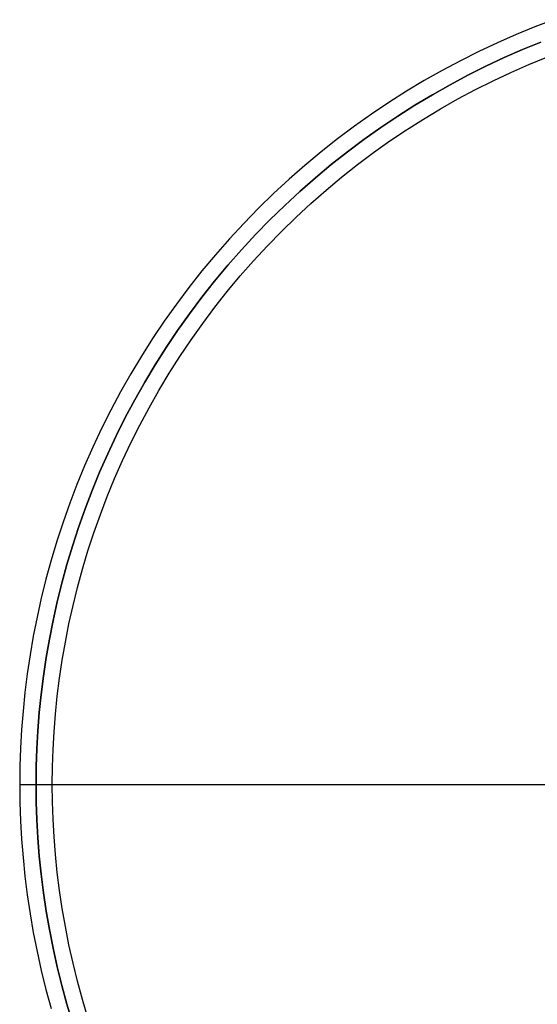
# Model space of a CAD drawing. Header units: millimetres. Extents: x 462 to 1862, y -2207 to -807.
# Tile 2 of 10: x 462 to 906, y -1696 to -850. Entities that reach past the tile are written whole.
import ezdxf

# ---------------------------------------------------------------- set-up
doc = ezdxf.new("R2010")
doc.units = ezdxf.units.MM
doc.layers.add('SISTEMA DE SUJECIÓN', color=7, linetype='Continuous')

msp = doc.modelspace()

# ---------------------------------------------------------------- linework, layer by layer
at = {"layer": 'SISTEMA DE SUJECIÓN'}
for points in [[(920.42, -850.37), (904.23, -856.55), (888.12, -863.16), (872.09, -870.21), (856.18, -877.69), (840.39, -885.6), (824.75, -893.95), (809.27, -902.71), (793.96, -911.9), (778.85, -921.51), (763.95, -931.52), (749.28, -941.94), (734.86, -952.75), (720.69, -963.96), (706.8, -975.53), (693.2, -987.48), (679.9, -999.78), (666.92, -1012.43), (654.28, -1025.41), (641.98, -1038.7), (630.03, -1052.3), (618.45, -1066.19), (607.25, -1080.36), (596.44, -1094.79), (586.02, -1109.46), (576, -1124.36), (566.4, -1139.47), (557.21, -1154.77), (548.44, -1170.25), (540.1, -1185.9), (532.19, -1201.68), (524.71, -1217.6), (517.66, -1233.62), (511.05, -1249.74), (504.87, -1265.93), (499.12, -1282.18), (493.81, -1298.47), (488.92, -1314.79), (484.46, -1331.12), (480.42, -1347.45), (476.8, -1363.76), (473.58, -1380.03), (470.78, -1396.25), (468.37, -1412.42), (466.36, -1428.5), (464.73, -1444.5), (463.48, -1460.41), (462.59, -1476.2), (462.07, -1491.87), (461.9, -1507.4), (462.07, -1522.94), (462.59, -1538.61), (463.48, -1554.4), (464.73, -1570.3), (466.36, -1586.3), (468.37, -1602.39), (470.78, -1618.55), (473.58, -1634.78), (476.8, -1651.05), (480.42, -1667.36), (484.46, -1683.68), (488.92, -1700.01)], [(920.42, -850.37), (904.23, -856.55), (888.12, -863.16), (872.09, -870.21), (856.18, -877.69), (840.39, -885.6), (824.75, -893.95), (809.27, -902.71), (793.96, -911.9), (778.85, -921.51), (763.95, -931.52), (749.28, -941.94), (734.86, -952.75), (720.69, -963.96), (706.8, -975.53), (693.2, -987.48), (679.9, -999.78), (666.92, -1012.43), (654.28, -1025.41), (641.98, -1038.7), (630.03, -1052.3), (618.45, -1066.19), (607.25, -1080.36), (596.44, -1094.79), (586.02, -1109.46), (576, -1124.36), (566.4, -1139.47), (557.21, -1154.77), (548.44, -1170.25), (540.1, -1185.9), (532.19, -1201.68), (524.71, -1217.6), (517.66, -1233.62), (511.05, -1249.74), (504.87, -1265.93), (499.12, -1282.18), (493.81, -1298.47), (488.92, -1314.79), (484.46, -1331.12), (480.42, -1347.45), (476.8, -1363.76), (473.58, -1380.03), (470.78, -1396.25), (468.37, -1412.42), (466.36, -1428.5), (464.73, -1444.5), (463.48, -1460.41), (462.59, -1476.2), (462.07, -1491.87), (461.9, -1507.4), (462.07, -1522.94), (462.59, -1538.61), (463.48, -1554.4), (464.73, -1570.3), (466.36, -1586.3), (468.37, -1602.39), (470.78, -1618.55), (473.58, -1634.78), (476.8, -1651.05), (480.42, -1667.36), (484.46, -1683.68), (488.92, -1700.01)], [(920.42, -850.37), (904.23, -856.55), (888.12, -863.16), (872.09, -870.21), (856.18, -877.69), (840.39, -885.6), (824.75, -893.95), (809.27, -902.71), (793.96, -911.9), (778.85, -921.51), (763.95, -931.52), (749.28, -941.94), (734.86, -952.75), (720.69, -963.96), (706.8, -975.53), (693.2, -987.48), (679.9, -999.78), (666.92, -1012.43), (654.28, -1025.41), (641.98, -1038.7), (630.03, -1052.3), (618.45, -1066.19), (607.25, -1080.36), (596.44, -1094.79), (586.02, -1109.46), (576, -1124.36), (566.4, -1139.47), (557.21, -1154.77), (548.44, -1170.25), (540.1, -1185.9), (532.19, -1201.68), (524.71, -1217.6), (517.66, -1233.62), (511.05, -1249.74), (504.87, -1265.93), (499.12, -1282.18), (493.81, -1298.47), (488.92, -1314.79), (484.46, -1331.12), (480.42, -1347.45), (476.8, -1363.76), (473.58, -1380.03), (470.78, -1396.25), (468.37, -1412.42), (466.36, -1428.5), (464.73, -1444.5), (463.48, -1460.41), (462.59, -1476.2), (462.07, -1491.87), (461.9, -1507.4), (462.07, -1522.94), (462.59, -1538.61), (463.48, -1554.4), (464.73, -1570.3), (466.36, -1586.3), (468.37, -1602.39), (470.78, -1618.55), (473.58, -1634.78), (476.8, -1651.05), (480.42, -1667.36), (484.46, -1683.68), (488.92, -1700.01)], [(507.17, -1712.15), (502.38, -1696.16), (498.01, -1680.16), (494.05, -1664.16), (490.5, -1648.18), (487.35, -1632.23), (484.6, -1616.33), (482.24, -1600.49), (480.27, -1584.72), (478.67, -1569.04), (477.45, -1553.46), (476.58, -1537.98), (476.07, -1522.63), (475.9, -1507.4), (476.07, -1492.18), (476.58, -1476.82), (477.45, -1461.35), (478.67, -1445.76), (480.27, -1430.08), (482.24, -1414.32), (484.6, -1398.48), (487.35, -1382.58), (490.5, -1366.63), (494.05, -1350.65), (498.01, -1334.65), (502.38, -1318.64), (507.17, -1302.65), (512.38, -1286.68), (518.01, -1270.76), (524.06, -1254.89), (530.54, -1239.1), (537.45, -1223.39), (544.78, -1207.8), (552.54, -1192.33), (560.71, -1177), (569.3, -1161.82), (578.31, -1146.82), (587.72, -1132.02), (597.53, -1117.42), (607.74, -1103.04), (618.34, -1088.9), (629.32, -1075.02), (640.67, -1061.4), (652.37, -1048.08), (664.43, -1035.05), (676.82, -1022.33), (689.54, -1009.93), (702.57, -997.88), (715.9, -986.17), (729.51, -974.82), (743.4, -963.85), (757.53, -953.25), (771.91, -943.04), (786.51, -933.22), (801.32, -923.81), (816.32, -914.81), (831.49, -906.21), (846.82, -898.04), (862.29, -890.29), (877.89, -882.96), (893.59, -876.05), (909.38, -869.57)], [(909.38, -869.57), (893.59, -876.05), (877.89, -882.96), (862.29, -890.29), (846.82, -898.04), (831.49, -906.21), (816.32, -914.81), (801.32, -923.81), (786.51, -933.22), (771.91, -943.04), (757.53, -953.25), (743.4, -963.85), (729.51, -974.82), (715.9, -986.17), (702.57, -997.88), (689.54, -1009.93), (676.82, -1022.33), (664.43, -1035.05), (652.37, -1048.08), (640.67, -1061.4), (629.32, -1075.02), (618.34, -1088.9), (607.74, -1103.04), (597.53, -1117.42), (587.72, -1132.02), (578.31, -1146.82), (569.3, -1161.82), (560.71, -1177), (552.54, -1192.33), (544.78, -1207.8), (537.45, -1223.39), (530.54, -1239.1), (524.06, -1254.89), (518.01, -1270.76), (512.38, -1286.68), (507.17, -1302.65), (502.38, -1318.64), (498.01, -1334.65), (494.05, -1350.65), (490.5, -1366.63), (487.35, -1382.58), (484.6, -1398.48), (482.24, -1414.32), (480.27, -1430.08), (478.67, -1445.76), (477.45, -1461.35), (476.58, -1476.82), (476.07, -1492.18), (475.9, -1507.4), (476.07, -1522.63), (476.58, -1537.98), (477.45, -1553.46), (478.67, -1569.04), (480.27, -1584.72), (482.24, -1600.49), (484.6, -1616.33), (487.35, -1632.23), (490.5, -1648.18), (494.05, -1664.16), (498.01, -1680.16), (502.38, -1696.16), (507.17, -1712.15)], [(507.17, -1712.15), (502.38, -1696.16), (498.01, -1680.16), (494.05, -1664.16), (490.5, -1648.18), (487.35, -1632.23), (484.6, -1616.33), (482.24, -1600.49), (480.27, -1584.72), (478.67, -1569.04), (477.45, -1553.46), (476.58, -1537.98), (476.07, -1522.63), (475.9, -1507.4), (476.07, -1492.18), (476.58, -1476.82), (477.45, -1461.35), (478.67, -1445.76), (480.27, -1430.08), (482.24, -1414.32), (484.6, -1398.48), (487.35, -1382.58), (490.5, -1366.63), (494.05, -1350.65), (498.01, -1334.65), (502.38, -1318.64), (507.17, -1302.65), (512.38, -1286.68), (518.01, -1270.76), (524.06, -1254.89), (530.54, -1239.1), (537.45, -1223.39), (544.78, -1207.8), (552.54, -1192.33), (560.71, -1177), (569.3, -1161.82), (578.31, -1146.82), (587.72, -1132.02), (597.53, -1117.42), (607.74, -1103.04), (618.34, -1088.9), (629.32, -1075.02), (640.67, -1061.4), (652.37, -1048.08), (664.43, -1035.05), (676.82, -1022.33), (689.54, -1009.93), (702.57, -997.88), (715.9, -986.17), (729.51, -974.82), (743.4, -963.85), (757.53, -953.25), (771.91, -943.04), (786.51, -933.22), (801.32, -923.81), (816.32, -914.81), (831.49, -906.21), (846.82, -898.04), (862.29, -890.29), (877.89, -882.96), (893.59, -876.05), (909.38, -869.57)], [(520.53, -1707.98), (515.84, -1692.31), (511.56, -1676.63), (507.68, -1660.96), (504.2, -1645.3), (501.12, -1629.68), (498.42, -1614.11), (496.11, -1598.59), (494.18, -1583.15), (492.62, -1567.78), (491.41, -1552.52), (490.57, -1537.36), (490.06, -1522.32), (489.9, -1507.4), (490.06, -1492.49), (490.57, -1477.44), (491.41, -1462.29), (492.62, -1447.02), (494.18, -1431.66), (496.11, -1416.22), (498.42, -1400.7), (501.12, -1385.12), (504.2, -1369.5), (507.68, -1353.85), (511.56, -1338.17), (515.84, -1322.5), (520.53, -1306.83), (525.63, -1291.19), (531.15, -1275.59), (537.08, -1260.04), (543.43, -1244.57), (550.19, -1229.19), (557.38, -1213.91), (564.97, -1198.76), (572.98, -1183.74), (581.4, -1168.88), (590.22, -1154.18), (599.44, -1139.68), (609.05, -1125.38), (619.05, -1111.29), (629.44, -1097.44), (640.19, -1083.84), (651.3, -1070.51), (662.77, -1057.45), (674.58, -1044.69), (686.72, -1032.23), (699.18, -1020.09), (711.95, -1008.28), (725, -996.81), (738.34, -985.69), (751.94, -974.94), (765.79, -964.56), (779.87, -954.56), (794.17, -944.94), (808.68, -935.72), (823.37, -926.9), (838.23, -918.48), (853.25, -910.48), (868.41, -902.88), (883.68, -895.7), (899.07, -888.93), (914.54, -882.59)], [(520.53, -1707.98), (515.84, -1692.31), (511.56, -1676.63), (507.68, -1660.96), (504.2, -1645.3), (501.12, -1629.68), (498.42, -1614.11), (496.11, -1598.59), (494.18, -1583.15), (492.62, -1567.78), (491.41, -1552.52), (490.57, -1537.36), (490.06, -1522.32), (489.9, -1507.4), (490.06, -1492.49), (490.57, -1477.44), (491.41, -1462.29), (492.62, -1447.02), (494.18, -1431.66), (496.11, -1416.22), (498.42, -1400.7), (501.12, -1385.12), (504.2, -1369.5), (507.68, -1353.85), (511.56, -1338.17), (515.84, -1322.5), (520.53, -1306.83), (525.63, -1291.19), (531.15, -1275.59), (537.08, -1260.04), (543.43, -1244.57), (550.19, -1229.19), (557.38, -1213.91), (564.97, -1198.76), (572.98, -1183.74), (581.4, -1168.88), (590.22, -1154.18), (599.44, -1139.68), (609.05, -1125.38), (619.05, -1111.29), (629.44, -1097.44), (640.19, -1083.84), (651.3, -1070.51), (662.77, -1057.45), (674.58, -1044.69), (686.72, -1032.23), (699.18, -1020.09), (711.95, -1008.28), (725, -996.81), (738.34, -985.69), (751.94, -974.94), (765.79, -964.56), (779.87, -954.56), (794.17, -944.94), (808.68, -935.72), (823.37, -926.9), (838.23, -918.48), (853.25, -910.48), (868.41, -902.88), (883.68, -895.7), (899.07, -888.93), (914.54, -882.59)], [(520.53, -1707.98), (515.84, -1692.31), (511.56, -1676.63), (507.68, -1660.96), (504.2, -1645.3), (501.12, -1629.68), (498.42, -1614.11), (496.11, -1598.59), (494.18, -1583.15), (492.62, -1567.78), (491.41, -1552.52), (490.57, -1537.36), (490.06, -1522.32), (489.9, -1507.4), (490.06, -1492.49), (490.57, -1477.44), (491.41, -1462.29), (492.62, -1447.02), (494.18, -1431.66), (496.11, -1416.22), (498.42, -1400.7), (501.12, -1385.12), (504.2, -1369.5), (507.68, -1353.85), (511.56, -1338.17), (515.84, -1322.5), (520.53, -1306.83), (525.63, -1291.19), (531.15, -1275.59), (537.08, -1260.04), (543.43, -1244.57), (550.19, -1229.19), (557.38, -1213.91), (564.97, -1198.76), (572.98, -1183.74), (581.4, -1168.88), (590.22, -1154.18), (599.44, -1139.68), (609.05, -1125.38), (619.05, -1111.29), (629.44, -1097.44), (640.19, -1083.84), (651.3, -1070.51), (662.77, -1057.45), (674.58, -1044.69), (686.72, -1032.23), (699.18, -1020.09), (711.95, -1008.28), (725, -996.81), (738.34, -985.69), (751.94, -974.94), (765.79, -964.56), (779.87, -954.56), (794.17, -944.94), (808.68, -935.72), (823.37, -926.9), (838.23, -918.48), (853.25, -910.48), (868.41, -902.88), (883.68, -895.7), (899.07, -888.93), (914.54, -882.59)], [(520.53, -1707.98), (515.84, -1692.31), (511.56, -1676.63), (507.68, -1660.96), (504.2, -1645.3), (501.12, -1629.68), (498.42, -1614.11), (496.11, -1598.59), (494.18, -1583.15), (492.62, -1567.78), (491.41, -1552.52), (490.57, -1537.36), (490.06, -1522.32), (489.9, -1507.4), (490.06, -1492.49), (490.57, -1477.44), (491.41, -1462.29), (492.62, -1447.02), (494.18, -1431.66), (496.11, -1416.22), (498.42, -1400.7), (501.12, -1385.12), (504.2, -1369.5), (507.68, -1353.85), (511.56, -1338.17), (515.84, -1322.5), (520.53, -1306.83), (525.63, -1291.19), (531.15, -1275.59), (537.08, -1260.04), (543.43, -1244.57), (550.19, -1229.19), (557.38, -1213.91), (564.97, -1198.76), (572.98, -1183.74), (581.4, -1168.88), (590.22, -1154.18), (599.44, -1139.68), (609.05, -1125.38), (619.05, -1111.29), (629.44, -1097.44), (640.19, -1083.84), (651.3, -1070.51), (662.77, -1057.45), (674.58, -1044.69), (686.72, -1032.23), (699.18, -1020.09), (711.95, -1008.28), (725, -996.81), (738.34, -985.69), (751.94, -974.94), (765.79, -964.56), (779.87, -954.56), (794.17, -944.94), (808.68, -935.72), (823.37, -926.9), (838.23, -918.48), (853.25, -910.48), (868.41, -902.88), (883.68, -895.7), (899.07, -888.93), (914.54, -882.59)], [(520.53, -1707.98), (515.84, -1692.31), (511.56, -1676.63), (507.68, -1660.96), (504.2, -1645.3), (501.12, -1629.68), (498.42, -1614.11), (496.11, -1598.59), (494.18, -1583.15), (492.62, -1567.78), (491.41, -1552.52), (490.57, -1537.36), (490.06, -1522.32), (489.9, -1507.4), (490.06, -1492.49), (490.57, -1477.44), (491.41, -1462.29), (492.62, -1447.02), (494.18, -1431.66), (496.11, -1416.22), (498.42, -1400.7), (501.12, -1385.12), (504.2, -1369.5), (507.68, -1353.85), (511.56, -1338.17), (515.84, -1322.5), (520.53, -1306.83), (525.63, -1291.19), (531.15, -1275.59), (537.08, -1260.04), (543.43, -1244.57), (550.19, -1229.19), (557.38, -1213.91), (564.97, -1198.76), (572.98, -1183.74), (581.4, -1168.88), (590.22, -1154.18), (599.44, -1139.68), (609.05, -1125.38), (619.05, -1111.29), (629.44, -1097.44), (640.19, -1083.84), (651.3, -1070.51), (662.77, -1057.45), (674.58, -1044.69), (686.72, -1032.23), (699.18, -1020.09), (711.95, -1008.28), (725, -996.81), (738.34, -985.69), (751.94, -974.94), (765.79, -964.56), (779.87, -954.56), (794.17, -944.94), (808.68, -935.72), (823.37, -926.9), (838.23, -918.48), (853.25, -910.48), (868.41, -902.88), (883.68, -895.7), (899.07, -888.93), (914.54, -882.59)], [(461.9, -1507.4), (475.9, -1507.4)], [(461.9, -1507.4), (489.9, -1507.4)], [(475.9, -1507.4), (986.9, -1507.4)], [(489.9, -1507.4), (1833.9, -1507.4)]]:
    msp.add_lwpolyline(points, dxfattribs=at)
at = {"layer": 'SISTEMA DE SUJECIÓN', "extrusion": (1, 0, 0)}
for points in [[(-1507.4, 0), (-1507.4, 350)], [(-1507.4, 148.16), (-1507.4, 350)], [(-1507.4, 0), (-1507.4, 116.67)], [(-1507.4, 116.67), (-1507.4, 134.17)]]:
    msp.add_lwpolyline(points, dxfattribs=at)

doc.saveas('drawing.dxf')
